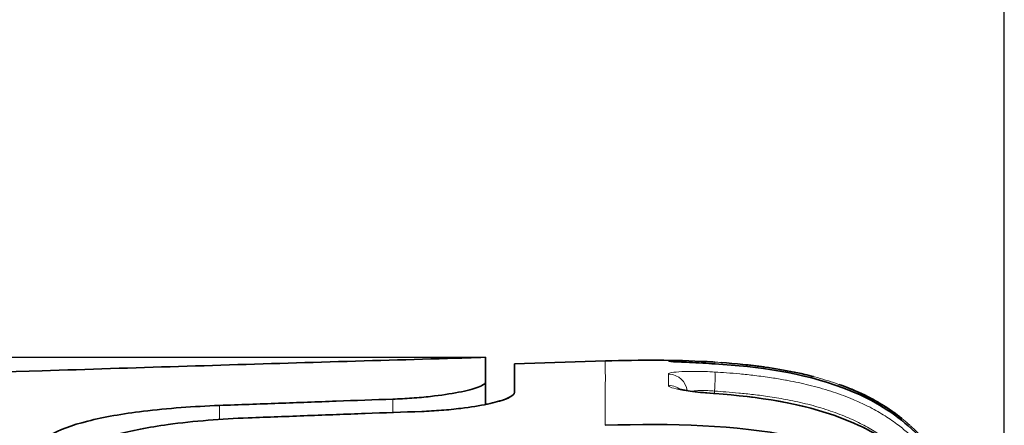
# Model space of a CAD drawing. Header units: millimetres. Extents: x 5 to 415, y 5 to 292.
# Tile 18 of 123: x 49.49 to 59.74, y 170.04 to 174.26. Entities that reach past the tile are written whole.
import ezdxf

# ---------------------------------------------------------------- set-up
doc = ezdxf.new("R2010")
doc.units = ezdxf.units.MM
for name, color, linetype, lineweight in [('Bemaßung (ISO)', 7, 'Continuous', 25), ('Sichtbar (ISO)', 7, 'Continuous', 35), ('Sichtbar schmal (ISO)', 7, 'Continuous', 18)]:
    doc.layers.add(name, color=color, linetype=linetype, lineweight=lineweight)
doc.styles.add('Notiztext (ISO)', font='isocpeur.ttf')
doc.dimstyles.new('Standard (ISO)', dxfattribs={"dimtxt": 3.5, "dimasz": 2.5, "dimexe": 2, "dimexo": 0, "dimgap": 0.762, "dimtad": 1, "dimtoh": 1, "dimdec": 8, "dimdsep": 46, "dimtxsty": 'Notiztext (ISO)', "dimcen": 0.09, "dimdle": 10, "dimclrd": 256, "dimclre": 256, "dimclrt": 256, "dimadec": 6, "dimazin": 2, "dimtfac": 0.514286, "dimtdec": 3, "dimtmove": 0, "dimatfit": 3, "dimfxl": 1, "dimtolj": 1, "dimlwd": -1, "dimlwe": -1, "dimarcsym": 0})

# ---------------------------------------------------------------- blocks, each defined once
blk = doc.blocks.new('*D10')
at = {"layer": 'Bemaßung (ISO)', "transparency": 16777216}
for p, q in [((54.343, 170.747), (20.488, 170.747)), ((22.488, 168.247), (22.488, 148.223)), ((54.343, 145.723), (20.488, 145.723))]:
    blk.add_line(p, q, dxfattribs=at)
for points in [[(22.071, 168.247), (22.905, 168.247), (22.488, 170.747)], [(22.071, 148.223), (22.905, 148.223), (22.488, 145.723)]]:
    blk.add_solid(points, dxfattribs=at)
at = {"layer": 'Defpoints', "color": 0, "transparency": 16777216}
for p in [(54.343, 170.747), (22.488, 145.723), (54.343, 145.723)]:
    blk.add_point(p, dxfattribs=at)
at = {"layer": 'Bemaßung (ISO)', "transparency": 16777216, "insert": (18.226, 156.135), "char_height": 3.5, "attachment_point": 1, "rotation": 90, "style": 'Notiztext (ISO)'}
blk.add_mtext('\\A1;25', dxfattribs=at)
blk = doc.blocks.new('*D11')
at = {"layer": 'Bemaßung (ISO)', "transparency": 16777216}
for p, q in [((29.093, 167.538), (29.093, 179.538)), ((59.743, 164.825), (59.743, 179.538)), ((31.593, 177.538), (57.243, 177.538))]:
    blk.add_line(p, q, dxfattribs=at)
for points in [[(31.593, 177.955), (31.593, 177.121), (29.093, 177.538)], [(57.243, 177.955), (57.243, 177.121), (59.743, 177.538)]]:
    blk.add_solid(points, dxfattribs=at)
at = {"layer": 'Defpoints', "color": 0, "transparency": 16777216}
for p in [(59.743, 177.538), (29.093, 167.538), (59.743, 164.825)]:
    blk.add_point(p, dxfattribs=at)
at = {"layer": 'Bemaßung (ISO)', "transparency": 16777216, "insert": (40.568, 181.8), "char_height": 3.5, "attachment_point": 1, "style": 'Notiztext (ISO)'}
blk.add_mtext('\\A1;30.7', dxfattribs=at)

msp = doc.modelspace()

# ---------------------------------------------------------------- linework, layer by layer
at = {"layer": 'Sichtbar (ISO)'}
for p, q in [((54.34277703, 170.49168113), (54.34277703, 170.74734173)), ((54.64277703, 170.68118645), (54.64277703, 170.38024756)), ((55.58982086, 170.70966959), (54.64277709, 170.68118545)), ((54.34278082, 170.25736396), (54.34278323, 170.49168114))]:
    msp.add_line(p, q, dxfattribs=at)
for points, knots in [([(52.54741862, 170.69450946), (51.62569531, 170.6672074), (49.2406425, 170.5949363), (45.38740639, 170.4538694), (41.22621246, 170.2287687), (36.05460873, 169.79205809), (32.4012876, 169.24251014), (29.97853363, 168.71044151)], [0, 0, 0, 0, 0.11786679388, 0.29638494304, 0.4749030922, 0.65342124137, 0.99999844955, 0.99999844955, 0.99999844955, 0.99999844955]), ([(54.3427636, 170.74734497), (54.2114176, 170.74346613), (53.62516851, 170.72621412), (53.02171478, 170.70855842), (52.54741862, 170.69450946)], [0, 0, 0, 0, 0.2257734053, 1, 1, 1, 1]), ([(56.7294247, 170.69785343), (56.7032223, 170.69950592), (56.34011143, 170.72072202), (55.956617, 170.72092486), (55.58982083, 170.70967062)], [0.87210529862, 0.87210529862, 0.87210529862, 0.87210529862, 0.88137358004, 1, 1, 1, 1]), ([(56.27089657, 170.7040576), (56.27089657, 170.7040576), (56.27090798, 170.70405644), (56.27120191, 170.70402741), (56.27300557, 170.70386357), (56.28051277, 170.70330138), (56.28832224, 170.7027987), (56.31347287, 170.70136989), (56.33413646, 170.70033173), (56.38834943, 170.69772238), (56.42447185, 170.69604438), (56.50682319, 170.69204294), (56.55458132, 170.68962875), (56.64466144, 170.6846309), (56.68708048, 170.68211937), (56.72943156, 170.67939835)], [0.033053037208, 0.033053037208, 0.033053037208, 0.033053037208, 0.033386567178, 0.033386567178, 0.037509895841, 0.037509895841, 0.045076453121, 0.045076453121, 0.057025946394, 0.057025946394, 0.071632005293, 0.071632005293, 0.087215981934, 0.087215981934, 0.099964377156, 0.099964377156, 0.099964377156, 0.099964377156]), ([(56.72943155, 170.67939835), (57.18041144, 170.65042507), (57.63890858, 170.58917473), (58.29444738, 170.34403737), (58.51883565, 170.22272613), (58.88901925, 169.91276041), (59.04137993, 169.72460931), (59.26572389, 169.33672422), (59.34780749, 169.1373), (59.4232618, 168.90163546), (59.43328977, 168.86884593), (59.44292583, 168.83593469)], [0, 0, 0, 0, 0.13574950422, 0.13574950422, 0.21018016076, 0.21018016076, 0.28068898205, 0.28068898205, 0.34464608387, 0.34464608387, 0.35493229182, 0.35493229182, 0.35493229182, 0.35493229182]), ([(57.75787483, 170.54655925), (57.72744309, 170.55453894), (57.50513358, 170.60976627), (57.26621064, 170.64786356), (57.05082357, 170.67087184)], [0.74152969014, 0.74152969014, 0.74152969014, 0.74152969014, 0.754253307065, 0.833486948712, 0.833486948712, 0.833486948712, 0.833486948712]), ([(53.37767652, 170.31265132), (53.44458165, 170.31506585), (53.51102015, 170.31863778), (53.6428822, 170.32805864), (53.70783786, 170.33394285), (53.87889048, 170.35275634), (53.9774732, 170.36749141), (54.14780335, 170.40057719), (54.21700101, 170.41875501), (54.29313405, 170.44732024), (54.31380176, 170.45771545), (54.33740339, 170.47603874), (54.34277701, 170.48404518), (54.34277703, 170.49168113)], [0.000001, 0.000001, 0.000001, 0.000001, 0.02009783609, 0.02009783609, 0.04077901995, 0.04077901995, 0.07712803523, 0.07712803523, 0.11487642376, 0.11487642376, 0.13684660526, 0.13684660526, 0.15494394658, 0.15494394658, 0.15494394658, 0.15494394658]), ([(54.64277703, 170.38024756), (54.64277701, 170.3786921), (54.6425983, 170.37712353), (54.64182813, 170.373714), (54.64117653, 170.3718691), (54.63829822, 170.3658497), (54.63512134, 170.36161586), (54.61633327, 170.34307592), (54.58904664, 170.32821684), (54.50276416, 170.29545342), (54.43914456, 170.27772453), (54.28201504, 170.24439482), (54.18891609, 170.22908859), (54.02123388, 170.20856549), (53.9530404, 170.20177247), (53.81555299, 170.19115733), (53.74687321, 170.18724198), (53.67767652, 170.1846938)], [-0.15513840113, -0.15513840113, -0.15513840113, -0.15513840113, -0.1518318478, -0.1518318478, -0.14800797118, -0.14800797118, -0.13945923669, -0.13945923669, -0.11111853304, -0.11111853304, -0.0772400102, -0.0772400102, -0.04260586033, -0.04260586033, -0.02078672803, -0.02078672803, -0.000001, -0.000001, -0.000001, -0.000001]), ([(54.34277702, 170.25737991), (54.34882743, 170.25861213), (54.35480423, 170.25985335), (54.43844166, 170.27756462), (54.50212919, 170.29527677), (54.58876166, 170.32808135), (54.61621737, 170.34299635), (54.63509744, 170.36159684), (54.63828544, 170.36583899), (54.64117258, 170.37186896), (54.6418259, 170.37371636), (54.64259791, 170.37713001), (54.64277701, 170.37870021), (54.64277703, 170.38025726)], [-0.080603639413, -0.080603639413, -0.080603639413, -0.080603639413, -0.078032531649, -0.078032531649, -0.044165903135, -0.044165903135, -0.015714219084, -0.015714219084, -0.007146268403, -0.007146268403, -0.003315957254, -0.003315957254, -0.000004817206, -0.000004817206, -0.000004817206, -0.000004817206]), ([(56.34586472, 170.42139934), (56.34586473, 170.42139934), (56.34671053, 170.4210783), (56.35109543, 170.41963816), (56.35638548, 170.41806622), (56.3729667, 170.41384539), (56.38594406, 170.41096018), (56.42121037, 170.40417557), (56.44556505, 170.40015979), (56.50487017, 170.39170956), (56.54169288, 170.38724881), (56.62325723, 170.37874298), (56.669425, 170.37468273), (56.72076583, 170.37086013), (56.72582699, 170.37049056), (56.73089247, 170.37012784)], [0.028477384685, 0.028477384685, 0.028477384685, 0.028477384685, 0.031464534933, 0.031464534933, 0.037107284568, 0.037107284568, 0.044963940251, 0.044963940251, 0.05541788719, 0.05541788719, 0.06804930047, 0.06804930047, 0.08202685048, 0.08202685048, 0.083552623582, 0.083552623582, 0.083552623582, 0.083552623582]), ([(56.73089247, 170.37012784), (57.1768343, 170.33819874), (57.62964978, 170.27402441), (58.28007866, 170.0280332), (58.50435745, 169.90614291), (58.87748495, 169.59397864), (59.0320316, 169.40314329), (59.25910895, 169.0101401), (59.34205039, 168.80836407), (59.5054618, 168.29735771), (59.56770538, 167.98015437), (59.69913568, 167.05856574), (59.72690344, 166.44657982), (59.74133626, 165.65166903), (59.74277724, 165.4666589), (59.74277703, 165.28165854)], [0, 0, 0, 0, 0.13429949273, 0.13429949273, 0.20883381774, 0.20883381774, 0.28034062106, 0.28034062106, 0.34503996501, 0.34503996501, 0.44130870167, 0.44130870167, 0.62432124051, 0.62432124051, 0.67982134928, 0.67982134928, 0.67982134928, 0.67982134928]), ([(58.67573771, 170.11169234), (58.66501169, 170.120256), (58.65421833, 170.12868432), (58.64334096, 170.13699589), (58.59871021, 170.17109898), (58.55266854, 170.20325808), (58.50375919, 170.23437537), (58.45522214, 170.26525578), (58.4038481, 170.29510937), (58.34799565, 170.32435704), (58.31085259, 170.34380736), (58.27172565, 170.36297651), (58.23009893, 170.38188091), (58.2288131, 170.38246486), (58.22752479, 170.38304859), (58.22623404, 170.38363207)], [0.683961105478, 0.683961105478, 0.683961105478, 0.683961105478, 0.691856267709, 0.691856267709, 0.691856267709, 0.724250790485, 0.724250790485, 0.724250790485, 0.756398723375, 0.756398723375, 0.756398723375, 0.777777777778, 0.777777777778, 0.777777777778, 0.77843816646, 0.77843816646, 0.77843816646, 0.77843816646]), ([(58.57378402, 170.18765749), (58.54707424, 170.20631728), (58.45761503, 170.26557348), (58.3619723, 170.31845409), (58.29269961, 170.3523246)], [0.612197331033, 0.612197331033, 0.612197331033, 0.612197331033, 0.627133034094, 0.661173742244, 0.661173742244, 0.661173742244, 0.661173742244]), ([(49.64279892, 169.71208636), (49.64277698, 169.74951329), (49.65436555, 169.78569416), (49.70457445, 169.86043829), (49.74706698, 169.89825232), (49.89930948, 169.99133485), (50.03336817, 170.04147323), (50.36738196, 170.12590027), (50.56314632, 170.1597658), (50.90605577, 170.20159026), (51.03785075, 170.21431498), (51.30446219, 170.23432888), (51.43825162, 170.24174742), (51.57297808, 170.24675799)], [-0.31314198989, -0.31314198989, -0.31314198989, -0.31314198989, -0.27423587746, -0.27423587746, -0.22913152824, -0.22913152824, -0.15516820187, -0.15516820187, -0.08249645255, -0.08249645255, -0.0404715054, -0.0404715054, -0.000001, -0.000001, -0.000001, -0.000001]), ([(53.37767652, 170.31265132), (53.18330901, 170.30563683), (52.98688932, 170.29853847), (52.78841782, 170.29133812), (52.58994632, 170.28413778), (52.38942299, 170.27683549), (52.18684936, 170.26941213), (51.98427572, 170.26198876), (51.77965179, 170.25444434), (51.57297808, 170.24675799)], [0, 0, 0, 0, 0.3333333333, 0.3333333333, 0.3333333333, 0.6666666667, 0.6666666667, 0.6666666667, 1, 1, 1, 1]), ([(51.87297805, 170.11770335), (52.07996808, 170.12550265), (52.28480292, 170.13316282), (52.48748205, 170.14070492), (52.69016118, 170.14824702), (52.89068461, 170.15567102), (53.08905068, 170.16299623), (53.28741675, 170.17032144), (53.48362548, 170.17754783), (53.67767652, 170.1846938)], [0, 0, 0, 0, 0.3333333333, 0.3333333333, 0.3333333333, 0.6666666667, 0.6666666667, 0.6666666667, 1, 1, 1, 1]), ([(51.87297805, 170.11770335), (51.73217741, 170.11239804), (51.59243732, 170.10420007), (51.31082306, 170.08130665), (51.17039209, 170.06629883), (50.83545794, 170.0202176), (50.65341235, 169.98523857), (50.33794439, 169.89846754), (50.20910729, 169.84683125), (50.04588297, 169.74299009), (49.99678518, 169.69451826), (49.95977825, 169.62496654), (49.95288413, 169.60690958), (49.94647404, 169.58000773), (49.94498458, 169.57141985), (49.94319563, 169.55513368), (49.94277701, 169.54745038), (49.94279931, 169.53972184)], [0.000001, 0.000001, 0.000001, 0.000001, 0.04229690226, 0.04229690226, 0.08737080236, 0.08737080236, 0.15581830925, 0.15581830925, 0.22659534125, 0.22659534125, 0.27994387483, 0.27994387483, 0.29815190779, 0.29815190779, 0.30659211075, 0.30659211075, 0.31404090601, 0.31404090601, 0.31404090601, 0.31404090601]), ([(59.7427789, 164.82478621), (59.74279365, 165.48204964), (59.72614358, 166.23408515), (59.60115, 167.46939575), (59.50956933, 167.97222194), (59.23813573, 168.72762965), (59.10049478, 168.95700236), (58.76502617, 169.38170741), (58.54600114, 169.53457059), (58.10771501, 169.77738065), (57.81410096, 169.86922633), (56.95664217, 170.0438622), (56.2887879, 170.06299701), (55.58819477, 170.04059107)], [-0.57849773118, -0.57849773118, -0.57849773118, -0.57849773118, -0.50501068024, -0.50501068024, -0.4426948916, -0.4426948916, -0.39366512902, -0.39366512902, -0.32006885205, -0.32006885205, -0.21028722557, -0.21028722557, -0.00000166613, -0.00000166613, -0.00000166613, -0.00000166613])]:
    msp.add_open_spline(points, degree=3, knots=knots, dxfattribs=at)
for points in [[(56.79519161, 170.6934946), (56.94508134, 170.68282767), (57.09479076, 170.66796448), (57.24362046, 170.64716734)], [(56.38836267, 170.510871), (56.38838181, 170.51086801), (56.38840095, 170.51086502), (56.3884201, 170.51086203)], [(58.0214504, 170.46592829), (58.08097062, 170.44477505), (58.14001338, 170.42150784), (58.19815595, 170.39601637)], [(58.14091998, 170.42036618), (58.20680833, 170.39343606), (58.27182996, 170.36339233), (58.33550816, 170.33053971)], [(58.22556344, 170.38380398), (58.33508799, 170.33420908), (58.44114698, 170.27657885), (58.54087132, 170.21016478)], [(58.22623404, 170.38363208), (58.38578535, 170.31150647), (58.5388711, 170.22098097), (58.67573567, 170.11169005)], [(58.55570818, 170.2001869), (58.57350632, 170.18810018), (58.59109548, 170.17572886), (58.60845902, 170.16306861)]]:
    msp.add_open_spline(points, degree=3, dxfattribs=at)
at = {"layer": 'Sichtbar schmal (ISO)'}
for p, q in [((56.72707291, 170.39558191), (56.72707275, 170.37040274)), ((51.57297669, 170.10185583), (51.57297808, 170.24675799)), ((53.37767652, 170.31265132), (53.37767777, 170.17364304))]:
    msp.add_line(p, q, dxfattribs=at)
for centre, major_axis, ratio, start_param, end_param in [((56.24277703, 170.51512443), (-0.18615384, 0.07312124), 0.9999961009, 4.7123889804, 5.0723678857), ((56.71660327, 170.47981018), (0.0128283, 0.19958816), 0.0522402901, 0.0000012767, 0.0223317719), ((56.71660288, 170.49831716), (0.01258653, 0.19960355), 0.0522457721, 5.8499866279, 6.2825595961), ((56.22349584, 144.75884497), (0.02190203, 25.90883408), 0.0000996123, 6.1554698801, 6.1978942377), ((56.24277163, 170.3742384), (-0.19999996, -0.00006394), 0.9963646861, 4.637600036, 4.697940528), ((56.24277703, 170.37430024), (0.2, 0.00000254), 0.9962853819, 0.1347791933, 1.4963229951), ((56.71660282, 170.39558198), (0.0118862, 0.19964648), 0.0522563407, 4.7154998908, 6.2134913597), ((56.71660404, 170.1706389), (0.01428844, 0.19948895), 0.0522104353, 0.0000010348, 0.1503358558)]:
    msp.add_ellipse(centre, major_axis=major_axis, ratio=ratio, start_param=start_param, end_param=end_param, dxfattribs=at)
for points, knots in [([(55.58982079, 170.70967184), (55.58982146, 170.70964239), (55.58930312, 170.70898052), (55.58932661, 170.67238323), (55.58935011, 170.63578573), (55.58991549, 170.56325073), (55.58938017, 170.42214603), (55.58902392, 170.32824), (55.58818011, 170.20396643), (55.58819476, 170.04060475)], [0, 0, 0, 0, 0.3751593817, 0.3751593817, 0.3751593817, 0.75032091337, 0.75032091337, 0.75032091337, 0.99999316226, 0.99999316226, 0.99999316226, 0.99999316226]), ([(56.24563814, 170.71513742), (56.2456369, 170.71439706), (56.24562419, 170.71258445), (56.24562755, 170.70813564), (56.24561986, 170.70656693)], [0, 0, 0, 0, 0.688620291, 1, 1, 1, 1]), ([(56.24561986, 170.70656693), (56.24651304, 170.7056045), (56.25833267, 170.70448106), (56.28194714, 170.70307579), (56.3055616, 170.70167051), (56.34097073, 170.69996762), (56.38501354, 170.69787985), (56.42905634, 170.69579208), (56.48173267, 170.69331355), (56.53956668, 170.69031314), (56.57998255, 170.68821638), (56.62291296, 170.68587211), (56.66859178, 170.68313788), (56.68827809, 170.6819595), (56.70847435, 170.68070801), (56.72919582, 170.67936794)], [0, 0, 0, 0, 0.25, 0.25, 0.25, 0.5, 0.5, 0.5, 0.75, 0.75, 0.75, 0.9247063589, 0.9247063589, 0.9247063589, 1, 1, 1, 1]), ([(59.74277703, 165.68748819), (59.74277702, 165.92132846), (59.74030118, 166.13683004), (59.73592464, 166.33135959), (59.73180701, 166.51438135), (59.72600949, 166.67883723), (59.71943777, 166.82252721), (59.71815391, 166.85059852), (59.71684246, 166.87787819), (59.71550904, 166.90441351), (59.70514841, 167.11059176), (59.69362563, 167.27181115), (59.68196797, 167.41031882), (59.67928327, 167.44221654), (59.6765816, 167.47291046), (59.67385433, 167.50267279), (59.66146491, 167.6378768), (59.64856016, 167.75379827), (59.63587494, 167.85502097), (59.63208203, 167.8852868), (59.62830642, 167.91423894), (59.62455752, 167.94199976), (59.60954726, 168.05315163), (59.59530286, 168.14524042), (59.57761237, 168.24621374), (59.57610774, 168.25480183), (59.57457553, 168.26345406), (59.57301141, 168.27218746), (59.55616105, 168.36627332), (59.5357788, 168.46980407), (59.50845805, 168.58622352), (59.50342595, 168.60766635), (59.4981521, 168.62954532), (59.49260267, 168.65187827), (59.47495319, 168.7229062), (59.4546135, 168.79841903), (59.42976055, 168.87998713), (59.40590202, 168.95829149), (59.37792554, 169.0422014), (59.34301108, 169.13260236), (59.3407728, 169.13839775), (59.33850549, 169.14421961), (59.33620815, 169.150068), (59.31109537, 169.21399824), (59.28239552, 169.28099761), (59.25014467, 169.34823252), (59.22046879, 169.41009929), (59.1877752, 169.47215366), (59.15261901, 169.5321877), (59.12023209, 169.58749282), (59.08575757, 169.64107333), (59.05021793, 169.69138625), (59.04027731, 169.70545903), (59.03025638, 169.71927838), (59.02018725, 169.73281549), (58.99440699, 169.76747493), (58.96818062, 169.80045514), (58.94180071, 169.83163473), (58.90314851, 169.87731947), (58.86417129, 169.91912862), (58.82596657, 169.95694009), (58.78288819, 169.99957505), (58.74080552, 170.03713304), (58.70132298, 170.06984266), (58.681423, 170.08632895), (58.66218091, 170.10158804), (58.64378761, 170.11567566), (58.61629305, 170.13673404), (58.5908202, 170.15511016), (58.56673239, 170.17176901), (58.5141605, 170.20812714), (58.46831315, 170.23653416), (58.42023099, 170.26412802), (58.40273275, 170.27417009), (58.38491791, 170.2840708), (58.36629533, 170.29406834), (58.3329598, 170.31196456), (58.2970852, 170.33012718), (58.25848579, 170.34831332), (58.20373939, 170.37410712), (58.14350187, 170.39994447), (58.07732978, 170.42512524), (58.05966112, 170.43184878), (58.04157074, 170.43852546), (58.02305052, 170.44514244), (57.97586869, 170.46199976), (57.92590797, 170.47848185), (57.87198029, 170.49466447), (57.80153419, 170.51580394), (57.72431205, 170.53644194), (57.63762834, 170.5562616), (57.5982912, 170.56525577), (57.55700822, 170.57407625), (57.51352727, 170.5826577), (57.46830352, 170.59158311), (57.42069155, 170.60024705), (57.37080706, 170.60851661), (57.27790519, 170.62391734), (57.17711618, 170.63791804), (57.06918867, 170.64991568), (56.96257286, 170.66176751), (56.8489956, 170.671671), (56.72919554, 170.67936354)], [0, 0, 0, 0, 0.0429366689, 0.0429366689, 0.0429366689, 0.0833333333, 0.0833333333, 0.0833333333, 0.0912252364, 0.0912252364, 0.0912252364, 0.1525449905, 0.1525449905, 0.1525449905, 0.1666666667, 0.1666666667, 0.1666666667, 0.2308184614, 0.2308184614, 0.2308184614, 0.25, 0.25, 0.25, 0.3268011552, 0.3268011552, 0.3268011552, 0.3333333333, 0.3333333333, 0.3333333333, 0.4037051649, 0.4037051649, 0.4037051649, 0.4166666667, 0.4166666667, 0.4166666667, 0.4578895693, 0.4578895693, 0.4578895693, 0.4974630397, 0.4974630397, 0.4974630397, 0.5, 0.5, 0.5, 0.5277321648, 0.5277321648, 0.5277321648, 0.5532501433, 0.5532501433, 0.5532501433, 0.5767580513, 0.5767580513, 0.5767580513, 0.5833333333, 0.5833333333, 0.5833333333, 0.6001682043, 0.6001682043, 0.6001682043, 0.6248348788, 0.6248348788, 0.6248348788, 0.6526481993, 0.6526481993, 0.6526481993, 0.6666666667, 0.6666666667, 0.6666666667, 0.6876216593, 0.6876216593, 0.6876216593, 0.7333561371, 0.7333561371, 0.7333561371, 0.75, 0.75, 0.75, 0.7797935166, 0.7797935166, 0.7797935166, 0.8220503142, 0.8220503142, 0.8220503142, 0.8333333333, 0.8333333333, 0.8333333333, 0.8620777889, 0.8620777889, 0.8620777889, 0.8996268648, 0.8996268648, 0.8996268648, 0.9166666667, 0.9166666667, 0.9166666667, 0.9343894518, 0.9343894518, 0.9343894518, 0.9673952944, 0.9673952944, 0.9673952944, 1, 1, 1, 1]), ([(59.74277703, 165.60645064), (59.74277695, 165.80959693), (59.74092948, 165.99790835), (59.73760975, 166.17077158), (59.73401612, 166.35789675), (59.7286878, 166.52691848), (59.72237465, 166.67705679), (59.72032829, 166.725723), (59.71818207, 166.77240524), (59.71596577, 166.8170767), (59.71006748, 166.93596167), (59.7036866, 167.0406252), (59.69718686, 167.13427268), (59.68674927, 167.28465644), (59.67606822, 167.40662758), (59.6654714, 167.51352288), (59.66437871, 167.52454537), (59.66328582, 167.53540737), (59.66219092, 167.54613649), (59.64927805, 167.6726718), (59.63664922, 167.78073571), (59.61767534, 167.91549136), (59.61293989, 167.94912329), (59.60777248, 167.98441674), (59.60196655, 168.02206668), (59.5915033, 168.08991814), (59.57895851, 168.1653396), (59.56402211, 168.24538767), (59.54666132, 168.33842861), (59.52603865, 168.43771927), (59.50181698, 168.53852904), (59.48505387, 168.60829654), (59.46657086, 168.67878949), (59.44641917, 168.74840433), (59.44167089, 168.76480746), (59.43683136, 168.78116163), (59.43189933, 168.79746028), (59.40849825, 168.87479267), (59.38299653, 168.95086881), (59.35528241, 169.02490372), (59.32968269, 169.09329024), (59.30219455, 169.15993194), (59.27288257, 169.22416995), (59.24518794, 169.28486349), (59.21586611, 169.34340811), (59.18516552, 169.39925446), (59.17490499, 169.41791903), (59.164492, 169.43628335), (59.15394275, 169.45432737), (59.13377601, 169.48882166), (59.11307198, 169.52221344), (59.09185767, 169.55451041), (59.05972645, 169.60342742), (59.02642856, 169.64983017), (58.99212005, 169.69375707), (58.95727707, 169.73836829), (58.9213944, 169.7804279), (58.88467606, 169.82002778), (58.8466181, 169.86107242), (58.80766439, 169.89947744), (58.76804905, 169.93541509), (58.76136183, 169.9414815), (58.7546555, 169.94747759), (58.74793125, 169.95340458), (58.71281434, 169.9843578), (58.67735395, 170.01333186), (58.64092071, 170.04102245), (58.59630212, 170.07493419), (58.55022495, 170.10693973), (58.50122154, 170.13792083), (58.45268236, 170.16860843), (58.40125929, 170.19828986), (58.34531426, 170.22736093), (58.30972719, 170.24585327), (58.27230758, 170.26408589), (58.23260574, 170.28206879), (58.21185089, 170.29146968), (58.19044866, 170.30081082), (58.1684758, 170.31002851), (58.10435966, 170.33692545), (58.03535967, 170.3627122), (57.9635141, 170.38638274), (57.89007718, 170.41057757), (57.81368172, 170.43256975), (57.73659301, 170.45203201), (57.66372542, 170.47042858), (57.59024668, 170.48658386), (57.51803248, 170.50061087), (57.49971391, 170.5041691), (57.48147681, 170.50759208), (57.46335101, 170.51088355), (57.41512445, 170.51964105), (57.36768168, 170.52747017), (57.32096222, 170.53454564), (57.26107267, 170.54361568), (57.20237162, 170.55144834), (57.1447035, 170.5583181), (57.09169755, 170.56463247), (57.03956398, 170.57013187), (56.98817031, 170.57497436), (56.9415775, 170.57936451), (56.8955927, 170.583214), (56.85011255, 170.58661263), (56.80942514, 170.5896531), (56.7691416, 170.59233236), (56.72918668, 170.59470054)], [0, 0, 0, 0, 0.0456610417, 0.0456610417, 0.0456610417, 0.0950893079, 0.0950893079, 0.0950893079, 0.1111111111, 0.1111111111, 0.1111111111, 0.1537502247, 0.1537502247, 0.1537502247, 0.2222222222, 0.2222222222, 0.2222222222, 0.229282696, 0.229282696, 0.229282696, 0.3125513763, 0.3125513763, 0.3125513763, 0.3333333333, 0.3333333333, 0.3333333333, 0.3707858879, 0.3707858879, 0.3707858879, 0.4143174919, 0.4143174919, 0.4143174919, 0.4444444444, 0.4444444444, 0.4444444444, 0.4515431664, 0.4515431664, 0.4515431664, 0.4852245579, 0.4852245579, 0.4852245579, 0.5163362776, 0.5163362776, 0.5163362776, 0.5457313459, 0.5457313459, 0.5457313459, 0.5555555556, 0.5555555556, 0.5555555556, 0.5743362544, 0.5743362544, 0.5743362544, 0.602781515, 0.602781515, 0.602781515, 0.631669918, 0.631669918, 0.631669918, 0.6616122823, 0.6616122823, 0.6616122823, 0.6666666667, 0.6666666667, 0.6666666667, 0.6930627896, 0.6930627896, 0.6930627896, 0.7253892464, 0.7253892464, 0.7253892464, 0.7574094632, 0.7574094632, 0.7574094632, 0.7777777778, 0.7777777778, 0.7777777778, 0.7884256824, 0.7884256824, 0.7884256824, 0.8194959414, 0.8194959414, 0.8194959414, 0.8512543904, 0.8512543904, 0.8512543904, 0.8812738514, 0.8812738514, 0.8812738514, 0.8888888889, 0.8888888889, 0.8888888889, 0.909149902, 0.909149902, 0.909149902, 0.9351224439, 0.9351224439, 0.9351224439, 0.9589952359, 0.9589952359, 0.9589952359, 0.9806379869, 0.9806379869, 0.9806379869, 1, 1, 1, 1]), ([(58.22623404, 170.38363207), (58.20838714, 170.39169973), (58.19007081, 170.39972171), (58.17133303, 170.40765791), (58.10733456, 170.43476381), (58.0383934, 170.46080859), (57.96655153, 170.48476046), (57.89313844, 170.50923618), (57.81671095, 170.53153454), (57.73954273, 170.55130664), (57.66654915, 170.57000912), (57.59290122, 170.58647046), (57.52048822, 170.60079096), (57.50098327, 170.60464828), (57.48156805, 170.60835222), (57.46227852, 170.6119071), (57.41509313, 170.62060293), (57.36865526, 170.62841084), (57.32290857, 170.63549511), (57.29624907, 170.63962356), (57.2698243, 170.64350651), (57.24362058, 170.64716828)], [0.77843816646, 0.77843816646, 0.77843816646, 0.77843816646, 0.78756914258, 0.78756914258, 0.78756914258, 0.81875579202, 0.81875579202, 0.81875579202, 0.85062451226, 0.85062451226, 0.85062451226, 0.88076920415, 0.88076920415, 0.88076920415, 0.88888888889, 0.88888888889, 0.88888888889, 0.90875099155, 0.90875099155, 0.90875099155, 0.92032589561, 0.92032589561, 0.92032589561, 0.92032589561]), ([(56.245544, 170.45669271), (56.24643393, 170.44805661), (56.27014942, 170.43134569), (56.37694901, 170.40584946), (56.53534057, 170.38405686), (56.66077569, 170.37306684), (56.72917132, 170.3679882)], [0.00005914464, 0.00005914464, 0.00005914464, 0.00005914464, 0.25, 0.5, 0.75, 1, 1, 1, 1]), ([(56.36390873, 170.41612457), (56.35055281, 170.42619008), (56.33590439, 170.43463596), (56.32058151, 170.44105768), (56.2965975, 170.4511092), (56.27100402, 170.45633676), (56.245544, 170.45669271)], [0.59031139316, 0.59031139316, 0.59031139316, 0.59031139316, 0.75, 0.75, 0.75, 0.99995111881, 0.99995111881, 0.99995111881, 0.99995111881]), ([(56.48664155, 170.3943542), (56.48895472, 170.3947645), (56.49135218, 170.39516125), (56.49383169, 170.39554374), (56.50027225, 170.39653726), (56.50726641, 170.39743458), (56.51476705, 170.39822379), (56.52225066, 170.3990112), (56.53023845, 170.39969098), (56.53867642, 170.40025201), (56.54711458, 170.40081304), (56.55600295, 170.40125531), (56.56528111, 170.40156879), (56.57456989, 170.40188264), (56.58424935, 170.40206741), (56.59425329, 170.40211464), (56.60427589, 170.40216195), (56.61462418, 170.4020712), (56.62522744, 170.40183589), (56.63589141, 170.40159923), (56.64681329, 170.40121635), (56.65791672, 170.40068331), (56.6690527, 170.40014871), (56.68037129, 170.39946307), (56.69179767, 170.39862505), (56.70347532, 170.3977686), (56.71526554, 170.39675299), (56.72707292, 170.39558204)], [0.360353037, 0.360353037, 0.360353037, 0.360353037, 0.38957260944, 0.38957260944, 0.38957260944, 0.4654708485, 0.4654708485, 0.4654708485, 0.54119679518, 0.54119679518, 0.54119679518, 0.61692438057, 0.61692438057, 0.61692438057, 0.69273861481, 0.69273861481, 0.69273861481, 0.76869432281, 0.76869432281, 0.76869432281, 0.84508487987, 0.84508487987, 0.84508487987, 0.92169929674, 0.92169929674, 0.92169929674, 0.99999842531, 0.99999842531, 0.99999842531, 0.99999842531]), ([(56.72707362, 170.39558176), (56.76641544, 170.39324071), (56.80572486, 170.39061517), (56.84499409, 170.38767808), (56.88979998, 170.38432688), (56.93455355, 170.3805701), (56.97924011, 170.37636273), (57.02989202, 170.37159371), (57.08045785, 170.36624575), (57.13090903, 170.36024433), (57.18773613, 170.35348446), (57.24441778, 170.34589552), (57.30089992, 170.33735434), (57.36415095, 170.32778958), (57.4271518, 170.31703066), (57.48979753, 170.30487523), (57.55956298, 170.29133832), (57.62888802, 170.27606942), (57.697564, 170.25873896), (57.7695121, 170.24058278), (57.84074781, 170.22016391), (57.91091768, 170.19704805), (57.97535717, 170.17581994), (58.0388978, 170.15231736), (58.10116598, 170.12619347), (58.15629397, 170.10306516), (58.21042461, 170.07788224), (58.26324284, 170.05043698), (58.31153733, 170.02534233), (58.35873459, 169.99835626), (58.40457739, 169.96937866), (58.4477177, 169.94210933), (58.48965852, 169.91307634), (58.53020151, 169.88226836), (58.56912924, 169.85268778), (58.6067683, 169.82147081), (58.6429805, 169.78867851)], [0, 0, 0, 0, 0.01825493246, 0.01825493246, 0.01825493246, 0.03908366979, 0.03908366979, 0.03908366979, 0.06269290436, 0.06269290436, 0.06269290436, 0.0892858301, 0.0892858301, 0.0892858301, 0.11906568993, 0.11906568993, 0.11906568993, 0.15223004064, 0.15223004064, 0.15223004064, 0.1869745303, 0.1869745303, 0.1869745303, 0.21888162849, 0.21888162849, 0.21888162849, 0.2471299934, 0.2471299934, 0.2471299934, 0.27295896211, 0.27295896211, 0.27295896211, 0.29726527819, 0.29726527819, 0.29726527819, 0.3206032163, 0.3206032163, 0.3206032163, 0.3206032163]), ([(59.74277703, 165.28165854), (59.7427773, 165.51935882), (59.74032345, 165.73835166), (59.73598381, 165.93595943), (59.7319804, 166.11825743), (59.72637668, 166.28235403), (59.72001784, 166.4261399), (59.7186192, 166.45776571), (59.71718636, 166.48841), (59.71572679, 166.51813736), (59.70544742, 166.72749959), (59.69400506, 166.89136257), (59.68239647, 167.03236765), (59.68003607, 167.06103861), (59.6776611, 167.0887651), (59.67526565, 167.11573779), (59.66260687, 167.25827558), (59.64939431, 167.37970389), (59.63642185, 167.48530796), (59.63315246, 167.51192293), (59.62989634, 167.53753312), (59.62665938, 167.56222305), (59.61126608, 167.6796355), (59.5966952, 167.77627385), (59.57823156, 167.88368948), (59.57740703, 167.88848634), (59.57657388, 167.89330464), (59.57573143, 167.89814717), (59.55849189, 167.99724166), (59.53754742, 168.10650944), (59.50915532, 168.22970501), (59.50509061, 168.2473421), (59.50086879, 168.26526389), (59.49647243, 168.28347953), (59.47809535, 168.35962207), (59.45678441, 168.44079356), (59.43039175, 168.52888344), (59.40636744, 168.60906857), (59.37816788, 168.69500993), (59.34291112, 168.78761867), (59.31613298, 168.85795665), (59.28520647, 168.9319832), (59.25017044, 169.00611547), (59.22033551, 169.0692428), (59.18751522, 169.13243529), (59.15228119, 169.19348576), (59.11976168, 169.24983274), (59.08518853, 169.30434498), (59.04960511, 169.35547355), (59.04392082, 169.3636411), (59.0382118, 169.37172309), (59.03248401, 169.37971401), (59.00251545, 169.42152365), (58.97185893, 169.46106649), (58.9409897, 169.4981172), (58.90228835, 169.54456839), (58.86325851, 169.58709585), (58.82503572, 169.62553808), (58.78187419, 169.66894741), (58.73975603, 169.70715305), (58.70036585, 169.74034407), (58.68543136, 169.7529282), (58.67088726, 169.76479427), (58.65682037, 169.77596421), (58.62407016, 169.80196981), (58.59407405, 169.82412493), (58.5657986, 169.84401993), (58.51402682, 169.88044728), (58.46811172, 169.90948031), (58.41932417, 169.93799523), (58.40507213, 169.94632514), (58.3905618, 169.95458913), (58.37554692, 169.96290866), (58.33924658, 169.98302217), (58.3000726, 170.00341723), (58.2577663, 170.02380548), (58.20293518, 170.0502297), (58.14283436, 170.07663853), (58.07698434, 170.10238167), (58.06139469, 170.10847623), (58.04548385, 170.11453333), (58.02924561, 170.12054458), (57.98024741, 170.13868325), (57.92827627, 170.15641666), (57.87203847, 170.1738331), (57.80158175, 170.19565304), (57.72442169, 170.21698219), (57.63797504, 170.23752048), (57.59943878, 170.24667606), (57.5590596, 170.25566963), (57.51660712, 170.26444231), (57.47056241, 170.2739573), (57.42206899, 170.28321148), (57.37124578, 170.29206408), (57.27823308, 170.30826542), (57.17741142, 170.32309016), (57.06951397, 170.33593334), (56.96274648, 170.34864201), (56.84905534, 170.35941649), (56.7291714, 170.3679895)], [0, 0, 0, 0, 0.0433457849, 0.0433457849, 0.0433457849, 0.0833333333, 0.0833333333, 0.0833333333, 0.0921286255, 0.0921286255, 0.0921286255, 0.1540716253, 0.1540716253, 0.1540716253, 0.1666666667, 0.1666666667, 0.1666666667, 0.233225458, 0.233225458, 0.233225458, 0.25, 0.25, 0.25, 0.3297710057, 0.3297710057, 0.3297710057, 0.3333333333, 0.3333333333, 0.3333333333, 0.4062304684, 0.4062304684, 0.4062304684, 0.4166666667, 0.4166666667, 0.4166666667, 0.4602906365, 0.4602906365, 0.4602906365, 0.5, 0.5, 0.5, 0.5301599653, 0.5301599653, 0.5301599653, 0.5558426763, 0.5558426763, 0.5558426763, 0.5795467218, 0.5795467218, 0.5795467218, 0.5833333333, 0.5833333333, 0.5833333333, 0.6031454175, 0.6031454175, 0.6031454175, 0.6279842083, 0.6279842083, 0.6279842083, 0.6560323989, 0.6560323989, 0.6560323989, 0.6666666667, 0.6666666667, 0.6666666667, 0.6914251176, 0.6914251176, 0.6914251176, 0.7367573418, 0.7367573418, 0.7367573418, 0.75, 0.75, 0.75, 0.7820157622, 0.7820157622, 0.7820157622, 0.8235098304, 0.8235098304, 0.8235098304, 0.8333333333, 0.8333333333, 0.8333333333, 0.8629753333, 0.8629753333, 0.8629753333, 0.9001118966, 0.9001118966, 0.9001118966, 0.9166666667, 0.9166666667, 0.9166666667, 0.9346222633, 0.9346222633, 0.9346222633, 0.9674832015, 0.9674832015, 0.9674832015, 1, 1, 1, 1]), ([(59.74277703, 165.7119627), (59.74277715, 165.91429295), (59.74093617, 166.10187235), (59.73762208, 166.27410264), (59.73403581, 166.46047764), (59.72871675, 166.62887777), (59.72241164, 166.77854424), (59.72034328, 166.82764166), (59.71817245, 166.87472317), (59.71592979, 166.91976178), (59.71006864, 167.03746955), (59.70373037, 167.14124298), (59.6972697, 167.23420281), (59.68675884, 167.38543909), (59.67598974, 167.50804885), (59.66529321, 167.61553299), (59.66431118, 167.62540101), (59.66332886, 167.63514139), (59.66234497, 167.64477379), (59.6494178, 167.77133295), (59.63677424, 167.87926353), (59.6179237, 168.01307009), (59.61297635, 168.04818779), (59.60756228, 168.08508677), (59.60144502, 168.12456335), (59.59117909, 168.19081255), (59.57892392, 168.26424082), (59.56439047, 168.34211987), (59.54708098, 168.43487466), (59.526509, 168.53394242), (59.50233031, 168.63460545), (59.48511278, 168.70628709), (59.46606886, 168.77877517), (59.44525376, 168.85032795), (59.44109978, 168.86460741), (59.43687638, 168.87884953), (59.43258272, 168.89304995), (59.40924012, 168.97025088), (59.38380303, 169.0462136), (59.35615835, 169.12015944), (59.33062441, 169.18845933), (59.30320642, 169.25503547), (59.27396566, 169.31923403), (59.24634403, 169.37987778), (59.21709682, 169.43839686), (59.18646687, 169.49424567), (59.17513642, 169.51490493), (59.16361857, 169.53520014), (59.15193504, 169.55510438), (59.1328885, 169.58755235), (59.11336693, 169.61902185), (59.09339259, 169.64952011), (59.06134304, 169.6984557), (59.02813178, 169.74488787), (58.99391229, 169.78885614), (58.95916588, 169.83350144), (58.92338255, 169.87560836), (58.88676259, 169.91526839), (58.84878268, 169.95640127), (58.80990483, 169.99490497), (58.77035947, 170.0309497), (58.76207846, 170.03849766), (58.75376779, 170.04593778), (58.74542967, 170.05327233), (58.72240546, 170.07352538), (58.69923316, 170.09293356), (58.67573771, 170.11169234)], [0.00000003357, 0.00000003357, 0.00000003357, 0.00000003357, 0.04559129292, 0.04559129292, 0.04559129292, 0.09492681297, 0.09492681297, 0.09492681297, 0.11111111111, 0.11111111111, 0.11111111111, 0.15340854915, 0.15340854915, 0.15340854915, 0.22222222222, 0.22222222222, 0.22222222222, 0.22853994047, 0.22853994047, 0.22853994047, 0.31154781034, 0.31154781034, 0.31154781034, 0.33333333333, 0.33333333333, 0.33333333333, 0.36989357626, 0.36989357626, 0.36989357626, 0.41343722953, 0.41343722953, 0.41343722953, 0.44444444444, 0.44444444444, 0.44444444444, 0.45063241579, 0.45063241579, 0.45063241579, 0.4842734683, 0.4842734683, 0.4842734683, 0.5153459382, 0.5153459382, 0.5153459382, 0.54469786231, 0.54469786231, 0.54469786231, 0.55555555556, 0.55555555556, 0.55555555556, 0.57325581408, 0.57325581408, 0.57325581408, 0.6016565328, 0.6016565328, 0.6016565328, 0.63049456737, 0.63049456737, 0.63049456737, 0.66040356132, 0.66040356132, 0.66040356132, 0.66666666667, 0.66666666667, 0.66666666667, 0.68396110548, 0.68396110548, 0.68396110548, 0.68396110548])]:
    msp.add_open_spline(points, degree=3, knots=knots, dxfattribs=at)
for points in [[(56.72919611, 170.69792308), (56.66017837, 170.70227218), (56.53397816, 170.70859139), (56.37538588, 170.71356875), (56.27112152, 170.71538899), (56.24694856, 170.7153204), (56.24563814, 170.71513742)], [(56.2768571, 170.70354373), (56.26645227, 170.70536623), (56.25599564, 170.70637829), (56.24573111, 170.70656494)], [(56.79519161, 170.69349473), (56.7730869, 170.69506783), (56.75109247, 170.69654021), (56.72919594, 170.69792027)], [(56.72918662, 170.59469968), (56.66063234, 170.59868228), (56.53509266, 170.60290155), (56.3768831, 170.59986206), (56.27160261, 170.58960158), (56.24706323, 170.57944149), (56.24554765, 170.57350776)]]:
    msp.add_open_spline(points, degree=3, dxfattribs=at)

# ---------------------------------------------------------------- dimensions: what is measured, and where the dimension line sits
at = {"layer": 'Bemaßung (ISO)'}
for base, p1, p2, angle, picture, middle in [((59.74277796, 177.53814612), (29.09277703, 167.53814612), (59.74277796, 164.82478621), 180, '*D11', (44.4177775, 177.53814612)), ((22.4879899, 145.7226528), (54.3427636, 170.74734497), (54.34276618, 145.7226528), 90, '*D10', (22.4879899, 158.23499889))]:
    dim = msp.add_linear_dim(base=base, p1=p1, p2=p2, angle=angle, dimstyle='Standard (ISO)', override={"dimgap": 0.762, "dimtoh": 0, "dimdec": 1, "dimtol": 0, "dimlim": 0, "dimtp": 0, "dimtm": 0, "dimtdec": 3, "dimtofl": 0, "dimatfit": 1}, dxfattribs=at)
    dim.commit()
    dim.dimension.update_dxf_attribs({"geometry": picture, "text_midpoint": middle, "dimtype": 160})

doc.saveas('drawing.dxf')
